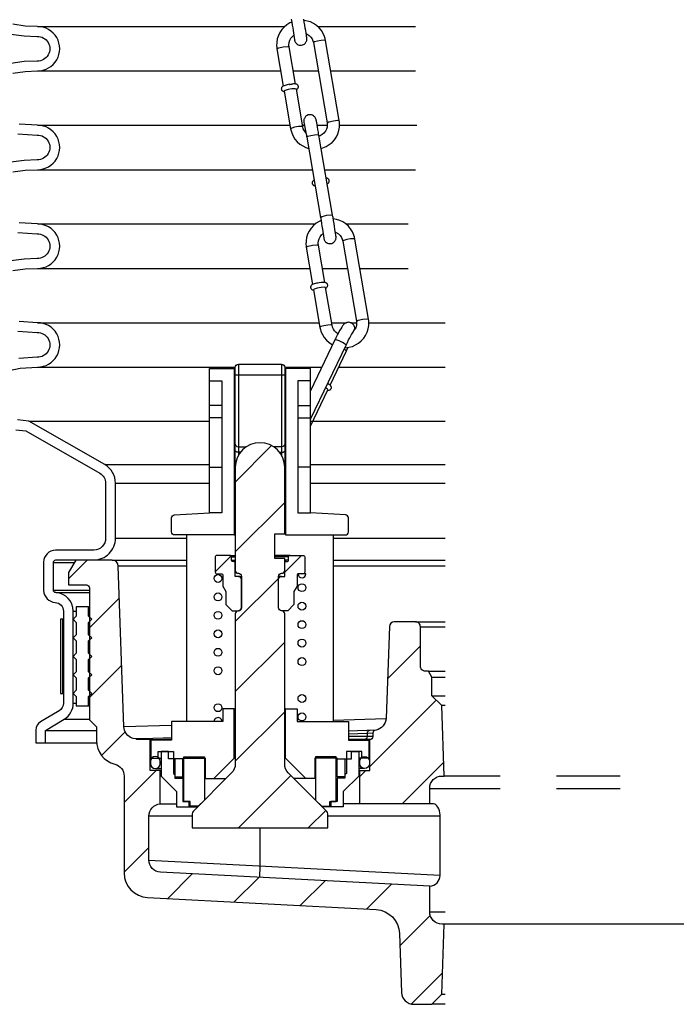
# Model space of a CAD drawing. Extents: x -285 to 5863, y 308 to 3178.
# Tile 40 of 256: x 57 to 64, y 1659 to 1668. Entities that reach past the tile are written whole.
import ezdxf

# ---------------------------------------------------------------- set-up
doc = ezdxf.new("R2010")
doc.units = 0
doc.header["$MEASUREMENT"] = 0
for name, color, linetype in [('MULTI-PORT-SPILL-BUCKET', 1, 'CONTINUOUS'), ('MULTI-PORT-SPILL-BUCKET-HATCH', 7, 'CONTINUOUS'), ('MULTI-PORT-SPILL-BUCKET-SHROUD', 1, 'CONTINUOUS')]:
    doc.layers.add(name, color=color, linetype=linetype)
pattern_1 = [(45, (-7774.47407, 471.9527), (-0.35355339, 0.35355339), [])]

msp = doc.modelspace()

# ---------------------------------------------------------------- hatches: boundary and pattern name
at = {"layer": 'MULTI-PORT-SPILL-BUCKET-HATCH', "linetype": 'Continuous'}
h = msp.add_hatch(dxfattribs=at)
h.set_pattern_fill('LINE', color=256, scale=4, angle=45, style=0)
h.set_pattern_definition(pattern_1)
edge = h.paths.add_edge_path()
edge.add_line((59.23828, 1663.96012), (59.23828, 1662.91787))
edge.add_arc((59.26953, 1662.91787), 0.03125, 180, 270.325228)
edge.add_arc((59.26989, 1662.85537), 0.03125, 0, 90.325228, ccw=False)
edge.add_line((59.30114, 1662.85537), (59.30114, 1662.5372))
edge.add_arc((59.26989, 1662.5372), 0.03125, 269.674772, 360, ccw=False)
edge.add_arc((59.26953, 1662.4747), 0.03125, 89.674772, 180)
edge.add_line((59.23828, 1662.4747), (59.23828, 1660.95228))
edge.add_arc((59.11328, 1660.95228), 0.125, -45.000035, 0, ccw=False)
edge.add_line((59.20167, 1660.86389), (58.81065, 1660.47288))
edge.add_arc((58.83275, 1660.45078), 0.03125, 134.999965, 180)
edge.add_line((58.8015, 1660.45078), (58.8015, 1660.30712))
edge.add_line((58.8015, 1660.30712), (60.17577, 1660.30712))
edge.add_line((60.17577, 1660.30712), (60.17577, 1660.45078))
edge.add_arc((60.14452, 1660.45078), 0.03125, 360, 405.000035)
edge.add_line((60.16661, 1660.47288), (59.7756, 1660.86389))
edge.add_arc((59.86398, 1660.95228), 0.125, 180, 225.000035, ccw=False)
edge.add_line((59.73898, 1660.95228), (59.73898, 1662.4747))
edge.add_arc((59.70773, 1662.4747), 0.03125, 0, 90.325228)
edge.add_arc((59.70738, 1662.5372), 0.03125, 180, 270.325228, ccw=False)
edge.add_line((59.67613, 1662.5372), (59.67613, 1662.85537))
edge.add_arc((59.70738, 1662.85537), 0.03125, 89.674772, 180, ccw=False)
edge.add_arc((59.70773, 1662.91787), 0.03125, 269.674772, 360)
edge.add_line((59.73898, 1662.91787), (59.73898, 1663.03755))
edge.add_line((59.73898, 1663.03755), (59.63884, 1663.03755))
edge.add_line((59.63884, 1663.03755), (59.63884, 1663.28683))
edge.add_line((59.63884, 1663.28683), (59.73898, 1663.28683))
edge.add_line((59.73898, 1663.28683), (59.73898, 1663.96012))
edge.add_arc((59.48863, 1663.95905), 0.25035, 0.244157, 179.755843)
h = msp.add_hatch(dxfattribs=at)
h.set_pattern_fill('LINE', color=256, scale=4, angle=45, style=0)
h.set_pattern_definition(pattern_1)
edge = h.paths.add_edge_path()
edge.add_arc((61.33206, 1659.45765), 0.125, 180, 270, ccw=False)
edge.add_line((61.20706, 1659.45765), (61.20706, 1659.71688))
edge.add_line((61.20706, 1659.71688), (58.48221, 1659.85754))
edge.add_arc((58.48865, 1659.98237), 0.125, 180, 267.044976, ccw=False)
edge.add_line((58.36365, 1659.98237), (58.36365, 1660.42608))
edge.add_arc((58.48865, 1660.42608), 0.125, 94.525391, 180, ccw=False)
edge.add_line((58.47879, 1660.55069), (58.47871, 1660.88985))
edge.add_line((58.47871, 1660.88985), (58.3775, 1660.88985))
edge.add_line((58.3775, 1660.88985), (58.3775, 1661.20306))
edge.add_line((58.3775, 1661.20306), (58.23901, 1661.20306))
edge.add_line((58.23901, 1661.20306), (58.23901, 1661.20838))
edge.add_line((58.23901, 1661.20838), (58.23901, 1661.20945))
edge.add_line((58.23901, 1661.20945), (58.20598, 1661.21265))
edge.add_line((58.20598, 1661.21265), (58.17615, 1661.22436))
edge.add_line((58.17615, 1661.22436), (58.14952, 1661.24247))
edge.add_line((58.14952, 1661.24247), (58.12928, 1661.26804))
edge.add_line((58.12928, 1661.26804), (58.11543, 1661.29787))
edge.add_line((58.11543, 1661.29787), (58.1101, 1661.32983))
edge.add_line((58.1101, 1661.32983), (58.05366, 1662.9591))
edge.add_arc((57.99099, 1662.95672), 0.06272, 2.173434, 90.189466)
edge.add_line((57.99079, 1663.01943), (57.62325, 1663.01943))
edge.add_line((57.62325, 1663.01943), (57.55081, 1662.89479))
edge.add_line((57.55081, 1662.89479), (57.55081, 1662.77015))
edge.add_line((57.55081, 1662.77015), (57.73049, 1662.77015))
edge.add_arc((57.73014, 1662.73854), 0.03161, -0.643124, 89.356876, ccw=False)
edge.add_line((57.76174, 1662.73819), (57.76174, 1661.40227))
edge.add_line((57.76174, 1661.40227), (57.83205, 1661.33196))
edge.add_line((57.83205, 1661.33196), (57.83205, 1661.19347))
edge.add_arc((58.08134, 1661.19347), 0.24929, 180, 255.438151)
edge.add_arc((57.98863, 1660.83119), 0.12467, -0.457939, 76.061689, ccw=False)
edge.add_line((58.1133, 1660.83019), (58.1133, 1659.8505))
edge.add_arc((58.3633, 1659.8505), 0.25, 180, 266.995515)
edge.add_line((58.3502, 1659.60085), (60.66398, 1659.4794))
edge.add_arc((60.65087, 1659.22975), 0.25, 1.999992, 86.995515, ccw=False)
edge.add_line((60.90072, 1659.23847), (60.92159, 1658.64078))
edge.add_arc((61.04652, 1658.64514), 0.125, 182, 270)
edge.add_line((61.04652, 1658.52014), (61.22736, 1658.52014))
edge.add_line((61.22736, 1658.52014), (61.33021, 1658.62301))
edge.add_line((61.33021, 1658.62301), (61.35231, 1659.33265))
h = msp.add_hatch(dxfattribs=at)
h.set_pattern_fill('LINE', color=256, scale=4, angle=45, style=0)
h.set_pattern_definition(pattern_1)
edge = h.paths.add_edge_path()
edge.add_line((59.26989, 1662.85537), (59.23828, 1662.85537))
edge.add_line((59.23828, 1662.85537), (59.23828, 1662.98996))
edge.add_arc((59.22266, 1662.98996), 0.01562, 0, 90)
edge.add_line((59.22266, 1663.00558), (59.21555, 1663.00558))
edge.add_arc((59.21555, 1663.02121), 0.01562, 180, 270, ccw=False)
edge.add_line((59.19993, 1663.02121), (59.19993, 1663.05281))
edge.add_arc((59.1843, 1663.05281), 0.01562, 0, 90)
edge.add_line((59.1843, 1663.06844), (59.0515, 1663.06844))
edge.add_arc((59.0515, 1663.05281), 0.01562, 90, 180)
edge.add_line((59.03587, 1663.05281), (59.03587, 1662.89657))
edge.add_arc((59.0515, 1662.89657), 0.01562, 180, 270)
edge.add_line((59.0515, 1662.88094), (59.09801, 1662.88094))
edge.add_arc((59.09801, 1662.86532), 0.01562, 0, 90, ccw=False)
edge.add_line((59.11364, 1662.86532), (59.11364, 1662.7563))
edge.add_line((59.11364, 1662.7563), (59.14453, 1662.70197))
edge.add_line((59.14453, 1662.70197), (59.14453, 1662.5688))
edge.add_line((59.14453, 1662.5688), (59.20739, 1662.50595))
edge.add_line((59.20739, 1662.50595), (59.26989, 1662.50595))
edge.add_arc((59.26989, 1662.5372), 0.03125, 270, 360)
edge.add_line((59.30114, 1662.5372), (59.30114, 1662.82412))
edge.add_arc((59.26989, 1662.82412), 0.03125, 0, 90)
h = msp.add_hatch(dxfattribs=at)
h.set_pattern_fill('LINE', color=256, scale=4, angle=45, style=0)
h.set_pattern_definition(pattern_1)
edge = h.paths.add_edge_path()
edge.add_line((59.70738, 1662.85537), (59.73898, 1662.85537))
edge.add_line((59.73898, 1662.85537), (59.73898, 1662.98996))
edge.add_arc((59.75461, 1662.98996), 0.01562, 90, 180, ccw=False)
edge.add_line((59.75461, 1663.00558), (59.76171, 1663.00558))
edge.add_arc((59.76171, 1663.02121), 0.01562, 270, 360)
edge.add_line((59.77733, 1663.02121), (59.77733, 1663.05281))
edge.add_arc((59.79296, 1663.05281), 0.01562, 90, 180, ccw=False)
edge.add_line((59.79296, 1663.06844), (59.92577, 1663.06844))
edge.add_arc((59.92577, 1663.05281), 0.01562, 0, 90, ccw=False)
edge.add_line((59.94139, 1663.05281), (59.94139, 1662.89657))
edge.add_arc((59.92577, 1662.89657), 0.01562, -90, 0, ccw=False)
edge.add_line((59.92577, 1662.88094), (59.87925, 1662.88094))
edge.add_arc((59.87925, 1662.86532), 0.01562, 90, 180)
edge.add_line((59.86363, 1662.86532), (59.86363, 1662.7563))
edge.add_line((59.86363, 1662.7563), (59.83273, 1662.70197))
edge.add_line((59.83273, 1662.70197), (59.83273, 1662.5688))
edge.add_line((59.83273, 1662.5688), (59.76988, 1662.50595))
edge.add_line((59.76988, 1662.50595), (59.70738, 1662.50595))
edge.add_arc((59.70738, 1662.5372), 0.03125, 180, 270, ccw=False)
edge.add_line((59.67613, 1662.5372), (59.67613, 1662.82412))
edge.add_arc((59.70738, 1662.82412), 0.03125, 90, 180, ccw=False)
h = msp.add_hatch(dxfattribs=at)
h.set_pattern_fill('LINE', color=256, scale=4, angle=45, style=0)
h.set_pattern_definition(pattern_1)
h.paths.add_polyline_path([(61.33011, 1661.54554), (61.23051, 1661.64515), (61.23051, 1661.83265), (61.19442, 1661.89515), (61.16331, 1661.89515, -0.4142352), (61.11331, 1661.94515), (61.11331, 1662.34515, 0.4142352), (61.06331, 1662.39515), (60.84909, 1662.39515, 0.4040555), (60.79912, 1662.3469), (60.76707, 1661.42899, -0.3783096), (60.65023, 1661.29432, 0.3026228), (60.63101, 1661.26548), (60.63101, 1661.23324, -0.4142136), (60.59976, 1661.20199), (60.59976, 1660.88985), (60.49856, 1660.88985), (60.49848, 1660.55069), (61.20706, 1660.55108), (61.20706, 1660.70765, -0.4142136), (61.33206, 1660.83265), (61.35231, 1660.83265)])

# ---------------------------------------------------------------- linework, layer by layer
at = {"layer": 'MULTI-PORT-SPILL-BUCKET', "color": 1, "linetype": 'Continuous'}
for p, q in [((59.70503, 1667.79838), (59.70483, 1667.79326)), ((59.70483, 1667.79326), (59.70562, 1667.78817)), ((59.70616, 1667.80321), (59.70503, 1667.79838)), ((59.70562, 1667.78817), (59.70735, 1667.78338)), ((59.70807, 1667.80764), (59.70616, 1667.80321)), ((59.70735, 1667.78338), (59.70991, 1667.77906)), ((59.71065, 1667.81157), (59.70807, 1667.80764)), ((59.71357, 1667.81484), (59.71065, 1667.81157)), ((59.71814, 1667.81862), (59.71357, 1667.81484)), ((59.72287, 1667.82147), (59.71814, 1667.81862)), ((59.73191, 1667.82562), (59.72287, 1667.82147)), ((59.74228, 1667.82922), (59.73191, 1667.82562)), ((59.7725, 1667.78599), (59.74226, 1667.77676)), ((59.75325, 1667.83232), (59.74228, 1667.82922)), ((59.7655, 1667.83532), (59.75325, 1667.83232)), ((59.77863, 1667.83813), (59.7655, 1667.83532)), ((59.81246, 1667.79297), (59.7725, 1667.78599)), ((59.7918, 1667.84027), (59.77863, 1667.83813)), ((59.78647, 1667.8391), (59.78829, 1667.8394)), ((59.78829, 1667.8394), (59.79011, 1667.83969)), ((59.79011, 1667.83969), (59.80052, 1667.8412)), ((59.79205, 1667.8403), (59.7918, 1667.84027)), ((59.79229, 1667.84033), (59.79205, 1667.8403)), ((59.80052, 1667.8412), (59.81054, 1667.84237)), ((59.81349, 1667.84296), (59.81046, 1667.84256)), ((59.8453, 1667.79477), (59.81246, 1667.79297)), ((59.81643, 1667.8433), (59.81349, 1667.84296)), ((59.82911, 1667.8442), (59.81643, 1667.8433)), ((59.84011, 1667.84417), (59.82911, 1667.8442)), ((59.84684, 1667.84375), (59.84011, 1667.84417)), ((59.85717, 1667.79062), (59.8453, 1667.79477)), ((59.85329, 1667.84277), (59.84684, 1667.84375)), ((59.8568, 1667.84188), (59.85329, 1667.84277)), ((59.86043, 1667.8406), (59.8568, 1667.84188)), ((59.85774, 1667.7874), (59.85785, 1667.78746)), ((59.85785, 1667.78746), (59.86413, 1667.79096)), ((59.86355, 1667.8391), (59.86043, 1667.8406)), ((59.86667, 1667.83714), (59.86355, 1667.8391)), ((59.86413, 1667.79096), (59.87006, 1667.79598)), ((59.86969, 1667.83463), (59.86667, 1667.83714)), ((59.87243, 1667.8316), (59.86969, 1667.83463)), ((59.87006, 1667.79598), (59.87281, 1667.7993)), ((59.87506, 1667.82748), (59.87243, 1667.8316)), ((59.87281, 1667.7993), (59.8752, 1667.80323)), ((59.87693, 1667.82287), (59.87506, 1667.82748)), ((59.8752, 1667.80323), (59.87697, 1667.80777)), ((59.87792, 1667.81782), (59.87693, 1667.82287)), ((59.87697, 1667.80777), (59.87792, 1667.81268)), ((59.87792, 1667.81268), (59.87792, 1667.81782)), ((59.70991, 1667.77906), (59.7126, 1667.77592)), ((59.7126, 1667.77592), (59.7156, 1667.77329)), ((59.7156, 1667.77329), (59.7187, 1667.77124)), ((59.7187, 1667.77124), (59.72181, 1667.76967)), ((59.72181, 1667.76967), (59.72535, 1667.76834)), ((59.72535, 1667.76834), (59.72878, 1667.76742)), ((59.72878, 1667.76742), (59.73434, 1667.76644)), ((59.74226, 1667.77676), (59.73386, 1667.77016)), ((60.1544, 1665.77648), (60.15452, 1665.77654)), ((59.10405, 1664.58759), (58.97834, 1664.58759)), ((59.87321, 1664.58759), (59.99892, 1664.58759)), ((59.10405, 1664.46082), (58.97834, 1664.46082)), ((59.87321, 1664.46082), (59.99892, 1664.46082)), ((58.97834, 1663.96118), (59.10405, 1663.96118)), ((59.99892, 1663.96118), (59.87321, 1663.96118)), ((58.7461, 1663.27511), (58.7461, 1661.38416)), ((60.23116, 1663.27511), (60.23116, 1661.38416))]:
    msp.add_line(p, q, dxfattribs=at)
at = {"layer": 'MULTI-PORT-SPILL-BUCKET', "linetype": 'Continuous'}
for p, q in [((59.26953, 1665.0052), (59.26953, 1664.08017)), ((59.70773, 1665.0052), (59.70773, 1664.08017)), ((59.95377, 1662.88094), (59.92577, 1662.88094)), ((58.47871, 1660.88985), (58.48723, 1660.88985)), ((60.49856, 1660.88985), (60.49004, 1660.88985))]:
    msp.add_line(p, q, dxfattribs=at)
at = {"layer": 'MULTI-PORT-SPILL-BUCKET', "color": 7, "linetype": 'Continuous'}
for p, q in [((59.23828, 1664.84327), (59.22869, 1664.84327)), ((59.23828, 1664.81131), (59.22869, 1664.81131)), ((59.74857, 1664.84327), (59.73898, 1664.84327)), ((59.74857, 1664.81131), (59.73898, 1664.81131)), ((59.22869, 1664.47893), (59.23828, 1664.47893)), ((59.22869, 1664.44697), (59.23828, 1664.44697)), ((59.73898, 1664.47893), (59.74857, 1664.47893)), ((59.73898, 1664.44697), (59.74857, 1664.44697)), ((59.23828, 1664.33617), (59.22869, 1664.33617)), ((59.74857, 1664.33617), (59.73898, 1664.33617)), ((59.22869, 1664.08582), (59.23828, 1664.08582)), ((59.73898, 1664.08582), (59.74857, 1664.08582)), ((59.22869, 1663.96118), (59.23829, 1663.96118)), ((59.22869, 1663.92922), (59.23828, 1663.92922)), ((59.73898, 1663.96118), (59.74857, 1663.96118)), ((59.74857, 1663.92922), (59.73898, 1663.92922)), ((59.22869, 1663.52972), (59.23828, 1663.52972)), ((59.73898, 1663.52972), (59.74644, 1663.52972)), ((59.74644, 1663.52972), (59.74857, 1663.52972)), ((59.22869, 1663.27511), (59.23828, 1663.27511)), ((59.73898, 1663.28683), (59.74857, 1663.28683)), ((57.99045, 1663.02015), (58.7461, 1663.02015)), ((59.1843, 1663.06844), (59.23828, 1663.06844)), ((59.19993, 1663.05281), (59.23828, 1663.05281)), ((59.19993, 1663.02121), (59.23828, 1663.02121)), ((59.22266, 1663.00558), (59.23828, 1663.00558)), ((59.79296, 1663.06844), (59.63884, 1663.06844)), ((59.77733, 1663.05281), (59.63884, 1663.05281)), ((59.77733, 1663.02121), (59.73898, 1663.02121)), ((59.75461, 1663.00558), (59.73898, 1663.00558)), ((60.23116, 1663.02015), (61.36331, 1663.01953)), ((58.7461, 1662.95983), (58.05291, 1662.95983)), ((61.36331, 1662.95983), (60.23116, 1662.95983)), ((59.26989, 1662.85537), (59.30114, 1662.85537)), ((59.70738, 1662.85537), (59.67613, 1662.85537)), ((57.75331, 1662.54515), (57.76181, 1662.54515)), ((61.06331, 1662.39515), (61.36331, 1662.39515)), ((57.75331, 1662.3889), (57.76181, 1662.3889)), ((61.11331, 1662.34515), (61.36331, 1662.34515)), ((57.75331, 1662.2014), (57.76181, 1662.2014)), ((57.75331, 1662.0139), (57.76181, 1662.0139)), ((61.19442, 1661.89515), (61.36331, 1661.89515)), ((57.75331, 1661.8264), (57.76181, 1661.8264)), ((61.23051, 1661.83265), (61.36331, 1661.83265)), ((57.75331, 1661.6389), (57.76181, 1661.6389)), ((61.23051, 1661.64515), (61.36331, 1661.64515)), ((57.75331, 1661.54515), (57.76181, 1661.54515)), ((59.22869, 1661.512), (59.23828, 1661.512)), ((59.74857, 1661.512), (59.73898, 1661.512)), ((61.36331, 1661.54554), (61.33011, 1661.54554)), ((60.23116, 1661.4), (60.76663, 1661.41686)), ((58.10999, 1661.33322), (58.59376, 1661.34845)), ((60.66124, 1661.29671), (60.3835, 1661.28761)), ((58.3775, 1661.20306), (58.59376, 1661.20306)), ((58.4574, 1661.0145), (58.48723, 1661.0145)), ((59.22869, 1661.0667), (59.23828, 1661.0667)), ((59.74857, 1661.0667), (59.73898, 1661.0667)), ((60.51987, 1661.0145), (60.49004, 1661.0145)), ((58.4297, 1660.90796), (58.48723, 1660.90796)), ((58.47871, 1660.98147), (58.48723, 1660.98147)), ((58.47871, 1660.95697), (58.48723, 1660.95697)), ((60.49856, 1660.98147), (60.49004, 1660.98147)), ((60.49856, 1660.95697), (60.49004, 1660.95697)), ((60.54756, 1660.90796), (60.49004, 1660.90796)), ((58.70775, 1660.8238), (58.7184, 1660.8238)), ((58.70775, 1660.81208), (58.7184, 1660.81208)), ((59.02309, 1660.80676), (59.14453, 1660.80676)), ((59.95418, 1660.80676), (59.83273, 1660.80676)), ((61.92028, 1660.83265), (61.35231, 1660.83265)), ((63.13639, 1660.83265), (62.49095, 1660.83265)), ((61.20706, 1660.70765), (61.92028, 1660.70765)), ((62.49095, 1660.70765), (63.13639, 1660.70765)), ((58.47879, 1660.55069), (58.6449, 1660.55069)), ((60.49848, 1660.55069), (60.33237, 1660.55069)), ((58.8015, 1660.42644), (58.36365, 1660.42644)), ((58.8015, 1660.42644), (58.36365, 1660.42644)), ((61.31269, 1660.42644), (60.17577, 1660.42644)), ((61.31269, 1659.82638), (58.36371, 1659.97861)), ((61.20706, 1659.45765), (61.36331, 1659.45765)), ((61.35231, 1659.33265), (61.33206, 1659.33265)), ((65.62431, 1659.33265), (61.35231, 1659.33265)), ((61.33021, 1658.62301), (61.36331, 1658.62301)), ((61.36331, 1658.52014), (61.22736, 1658.52014))]:
    msp.add_line(p, q, dxfattribs=at)
at = {"layer": 'MULTI-PORT-SPILL-BUCKET', "color": 1, "linetype": 'Continuous'}
for points in [[(59.80537, 1668.50184), (59.80804, 1668.48623), (59.81067, 1668.47065), (59.8157, 1668.44065), (59.82054, 1668.4114), (59.82502, 1668.38381), (59.83792, 1668.29059), (59.83887, 1668.28591), (59.84119, 1668.27853), (59.84204, 1668.27621), (59.84312, 1668.2736), (59.84519, 1668.26931), (59.8478, 1668.26483), (59.85219, 1668.25877), (59.85735, 1668.25322), (59.86583, 1668.24644), (59.87539, 1668.24119), (59.88572, 1668.23768), (59.89651, 1668.23603), (59.90786, 1668.23633), (59.91898, 1668.23868), (59.92897, 1668.24273), (59.9381, 1668.24843), (59.94464, 1668.25407), (59.95032, 1668.26056), (59.95438, 1668.26659), (59.95771, 1668.27303), (59.9599, 1668.27868), (59.96152, 1668.28443), (59.96239, 1668.28895), (59.96291, 1668.29323), (59.96309, 1668.29592), (59.96316, 1668.2983), (59.96316, 1668.30016), (59.96311, 1668.30173), (59.96302, 1668.30373), (59.9629, 1668.30541), (59.96256, 1668.30915), (59.96214, 1668.31281), (59.96063, 1668.32433), (59.95844, 1668.33955), (59.95535, 1668.35992), (59.95156, 1668.38411), (59.94734, 1668.41044), (59.94267, 1668.43903), (59.9377, 1668.469), (59.93257, 1668.49951)], [(60.10836, 1667.19126), (60.1602, 1667.21044), (60.19065, 1667.22893), (60.21816, 1667.25152), (60.24213, 1667.27778), (60.2621, 1667.30714), (60.27764, 1667.33898), (60.28845, 1667.37272), (60.29429, 1667.40763), (60.29508, 1667.44291), (60.29393, 1667.45744), (60.29189, 1667.47194), (60.15352, 1668.28337), (60.14905, 1668.30411), (60.14287, 1668.32424), (60.12875, 1668.35645), (60.11014, 1668.38646), (60.08739, 1668.41354), (60.06101, 1668.43711), (60.0315, 1668.45674), (59.99947, 1668.47203), (59.93469, 1668.48797)], [(59.81038, 1668.47005), (59.79222, 1668.46162), (59.76177, 1668.44313), (59.73427, 1668.42053), (59.71029, 1668.39428), (59.69032, 1668.36493), (59.67479, 1668.33308), (59.66398, 1668.29934), (59.65814, 1668.26442), (59.65734, 1668.22915), (59.6585, 1668.21462), (59.66053, 1668.20012), (59.72496, 1667.8223)], [(59.84819, 1667.84331), (59.78375, 1668.22114), (59.78245, 1668.23147), (59.78204, 1668.24179), (59.78432, 1668.26462), (59.7909, 1668.28679), (59.80182, 1668.30769), (59.81659, 1668.32618), (59.83116, 1668.33944)], [(59.95708, 1668.35433), (59.98774, 1668.33567), (60.00418, 1668.31917), (60.01713, 1668.30014), (60.0252, 1668.28199), (60.0303, 1668.26236), (60.16868, 1667.45093), (60.16998, 1667.44059), (60.17039, 1667.43028), (60.1681, 1667.40744), (60.16152, 1667.38527), (60.15061, 1667.36438), (60.13584, 1667.34588), (60.11784, 1667.33055), (60.0972, 1667.31879), (60.08717, 1667.31501)], [(59.95526, 1667.34429), (59.9353, 1667.37193), (59.92723, 1667.39007), (59.92213, 1667.4097), (59.85691, 1667.79071)], [(59.73386, 1667.77016), (59.79891, 1667.38868), (59.80338, 1667.36795), (59.80956, 1667.34782), (59.82368, 1667.31561), (59.84229, 1667.28561), (59.86504, 1667.25852), (59.89142, 1667.23495), (59.92093, 1667.21532), (59.95295, 1667.20003), (59.98171, 1667.19025)], [(60.16975, 1666.83361), (60.17883, 1666.83927), (60.18232, 1666.8425), (60.18553, 1666.84657), (60.18775, 1666.8507), (60.18929, 1666.85528), (60.1899, 1666.85933), (60.18993, 1666.86358), (60.18897, 1666.86871), (60.18717, 1666.8734), (60.18482, 1666.87721), (60.18194, 1666.88054), (60.179, 1666.88305), (60.17593, 1666.88505), (60.17267, 1666.88666), (60.16949, 1666.88784), (60.16525, 1666.88895), (60.16107, 1666.88965), (60.1602, 1666.88975)], [(60.03679, 1666.8686), (60.0304, 1666.86487), (60.02615, 1666.86152), (60.02217, 1666.85709), (60.01959, 1666.85281), (60.01771, 1666.8479), (60.01684, 1666.8429), (60.01694, 1666.83777), (60.01816, 1666.83238), (60.02044, 1666.82739), (60.02294, 1666.82383), (60.02588, 1666.8208), (60.02888, 1666.81848), (60.03196, 1666.81666), (60.03531, 1666.81517), (60.03855, 1666.8141), (60.04645, 1666.81257)], [(60.1017, 1666.45682), (60.08889, 1666.4507), (60.05843, 1666.4322), (60.03093, 1666.40961), (60.00696, 1666.38336), (59.98699, 1666.354), (59.97145, 1666.32216), (59.96064, 1666.28841), (59.9548, 1666.2535), (59.95401, 1666.21822), (59.95517, 1666.2037), (59.9572, 1666.1892), (60.02163, 1665.81137)], [(60.34722, 1665.17163), (60.38965, 1665.17628), (60.42409, 1665.18552), (60.45687, 1665.19951), (60.48732, 1665.218), (60.51482, 1665.2406), (60.5388, 1665.26685), (60.55877, 1665.29621), (60.5743, 1665.32805), (60.58512, 1665.36179), (60.59095, 1665.39671), (60.59175, 1665.43199), (60.59059, 1665.44651), (60.58856, 1665.46101), (60.45018, 1666.27245), (60.44571, 1666.29319), (60.43953, 1666.31331), (60.42541, 1666.34552), (60.4068, 1666.37553), (60.38405, 1666.40261), (60.35768, 1666.42619), (60.32816, 1666.44582), (60.29614, 1666.46111), (60.26221, 1666.47173), (60.23063, 1666.4769)], [(60.14485, 1665.83238), (60.08042, 1666.21021), (60.07911, 1666.22054), (60.07871, 1666.23086), (60.08099, 1666.25369), (60.08757, 1666.27586), (60.09848, 1666.29676), (60.11326, 1666.31525), (60.12718, 1666.32761)], [(60.25227, 1666.34344), (60.2844, 1666.32475), (60.30085, 1666.30825), (60.3138, 1666.28921), (60.32187, 1666.27107), (60.32696, 1666.25144), (60.46534, 1665.44), (60.46664, 1665.42967), (60.46705, 1665.41935), (60.46477, 1665.39651), (60.45819, 1665.37434), (60.44904, 1665.35961)], [(60.15452, 1665.77654), (60.1608, 1665.78003), (60.16672, 1665.78505), (60.16948, 1665.78838), (60.17187, 1665.79231), (60.17364, 1665.79684), (60.17459, 1665.80175), (60.17459, 1665.80689), (60.17359, 1665.81195), (60.17173, 1665.81655), (60.16909, 1665.82067), (60.16636, 1665.8237), (60.16334, 1665.82621), (60.16021, 1665.82818), (60.15709, 1665.82967), (60.15347, 1665.83096), (60.14996, 1665.83184), (60.14351, 1665.83282), (60.13678, 1665.83325), (60.12577, 1665.83327), (60.11309, 1665.83237), (60.11015, 1665.83203), (60.10712, 1665.83164), (60.08896, 1665.8294), (60.08871, 1665.82938), (60.08847, 1665.82934), (60.07529, 1665.82721), (60.06217, 1665.82439), (60.04991, 1665.82139), (60.03894, 1665.81829), (60.02858, 1665.8147), (60.01954, 1665.81054), (60.01481, 1665.80769), (60.01023, 1665.80391), (60.00732, 1665.80064), (60.00474, 1665.79672), (60.00282, 1665.79229), (60.00169, 1665.78746), (60.00149, 1665.78233), (60.00228, 1665.77724), (60.00402, 1665.77246), (60.00658, 1665.76814), (60.00926, 1665.76499), (60.01227, 1665.76236), (60.01536, 1665.76031), (60.01848, 1665.75875), (60.02202, 1665.75741), (60.02545, 1665.75649), (60.03101, 1665.75552)], [(60.27803, 1665.31381), (60.26135, 1665.32546), (60.24491, 1665.34196), (60.23196, 1665.361), (60.22389, 1665.37914), (60.2188, 1665.39877), (60.15374, 1665.78025), (60.14197, 1665.78384), (60.10912, 1665.78205), (60.06916, 1665.77506), (60.03892, 1665.76583), (60.03052, 1665.75924), (60.09558, 1665.37776), (60.10005, 1665.35702), (60.10623, 1665.33689), (60.12034, 1665.30469), (60.13896, 1665.27468), (60.1617, 1665.2476), (60.18808, 1665.22402), (60.22275, 1665.20155)], [(59.99892, 1664.44622), (60.00275, 1664.45427), (60.36018, 1665.19861), (60.36687, 1665.21241), (60.37345, 1665.22577), (60.38584, 1665.25023), (60.39758, 1665.27251), (60.40805, 1665.29149), (60.41699, 1665.30672), (60.42176, 1665.31432), (60.42521, 1665.3194), (60.44904, 1665.35961), (60.44817, 1665.37495), (60.44616, 1665.38348), (60.44283, 1665.39219), (60.4374, 1665.40162), (60.43034, 1665.41013), (60.42131, 1665.4177), (60.41101, 1665.42351), (60.39947, 1665.42738), (60.38747, 1665.42899), (60.37789, 1665.42865), (60.36861, 1665.42692), (60.36094, 1665.42437), (60.35392, 1665.42108), (60.34812, 1665.41755), (60.34313, 1665.41384), (60.33864, 1665.40992), (60.33487, 1665.40613), (60.32983, 1665.40039), (60.32542, 1665.3947), (60.31593, 1665.38088), (60.30596, 1665.36464), (60.29503, 1665.34549), (60.28311, 1665.32353), (60.26981, 1665.29791), (60.25608, 1665.27039), (60.2518, 1665.26163), (60.2475, 1665.25272), (59.99892, 1664.73506)], [(60.19817, 1664.79326), (60.36486, 1665.14039), (60.37189, 1665.15516), (60.3788, 1665.16992), (60.38131, 1665.17536)], [(58.97834, 1664.83794), (59.10405, 1664.83794), (59.10405, 1663.49883), (58.97834, 1663.49883)], [(59.99892, 1664.83794), (59.87321, 1664.83794), (59.87321, 1663.49883), (59.99892, 1663.49883)], [(60.17437, 1664.74303), (60.181, 1664.7423), (60.18526, 1664.74229), (60.18987, 1664.7429), (60.19437, 1664.74424), (60.19886, 1664.74644), (60.2027, 1664.74931), (60.20601, 1664.7529), (60.20866, 1664.75717), (60.21045, 1664.76181), (60.21128, 1664.76631), (60.21131, 1664.77097), (60.21033, 1664.77601), (60.20879, 1664.78043), (60.20728, 1664.78328), (60.20559, 1664.78579), (60.20331, 1664.7886), (60.20097, 1664.79103), (60.19572, 1664.79562), (60.18971, 1664.80003), (60.17396, 1664.80994)], [(59.99892, 1664.37834), (60.17527, 1664.74559), (60.17087, 1664.75253), (60.15205, 1664.76519)]]:
    msp.add_lwpolyline(points, dxfattribs=at)
at = {"layer": 'MULTI-PORT-SPILL-BUCKET', "color": 7, "linetype": 'Continuous'}
for points in [[(60.15352, 1668.28337), (60.14079, 1668.28701), (60.10939, 1668.28524), (60.07131, 1668.27876), (60.0411, 1668.27001), (60.03029, 1668.26236)], [(59.66053, 1668.20012), (59.67899, 1668.21051), (59.72499, 1668.22097), (59.76615, 1668.22486), (59.78375, 1668.22114)], [(59.92211, 1667.40978), (59.90912, 1667.41335), (59.87766, 1667.41153), (59.83969, 1667.40503), (59.80964, 1667.3963), (59.79891, 1667.38868)], [(60.16866, 1667.45101), (60.18733, 1667.46137), (60.23313, 1667.47177), (60.2743, 1667.47566), (60.2919, 1667.47193)], [(60.08554, 1667.32448), (60.07321, 1667.3282), (60.04189, 1667.32647), (60.00365, 1667.31997), (59.97322, 1667.31119), (59.96232, 1667.30352)], [(60.10128, 1666.49201), (60.11954, 1666.50239), (60.16571, 1666.51294), (60.20688, 1666.51687), (60.22448, 1666.51318)], [(59.9572, 1666.1892), (59.97566, 1666.19958), (60.02165, 1666.21004), (60.06282, 1666.21394), (60.08042, 1666.21021)], [(60.45018, 1666.27245), (60.43745, 1666.27609), (60.40605, 1666.27432), (60.36798, 1666.26783), (60.33777, 1666.25909), (60.32696, 1666.25144)], [(60.21878, 1665.39886), (60.20579, 1665.40242), (60.17433, 1665.4006), (60.13636, 1665.3941), (60.1063, 1665.38538), (60.09558, 1665.37775)], [(60.46533, 1665.44009), (60.484, 1665.45045), (60.5298, 1665.46084), (60.57097, 1665.46473), (60.58856, 1665.46101)], [(60.36018, 1665.19861), (60.35157, 1665.20825), (60.32472, 1665.22454), (60.2899, 1665.24126), (60.26041, 1665.25203), (60.2475, 1665.25272)], [(60.34144, 1665.15958), (60.35955, 1665.14748), (60.36486, 1665.1404)], [(59.99892, 1664.45789), (60.00275, 1664.45427)], [(58.59376, 1661.21584), (58.50853, 1661.21584), (58.29973, 1661.21051), (58.23901, 1661.20945)], [(60.63101, 1661.26548), (60.57284, 1661.26357), (60.3835, 1661.25766)], [(60.63101, 1661.23324), (60.57278, 1661.23324), (60.3835, 1661.2337)], [(59.48863, 1660.30712), (59.48844, 1659.92431), (59.48233, 1659.80591)]]:
    msp.add_lwpolyline(points, dxfattribs=at)
at = {"layer": 'MULTI-PORT-SPILL-BUCKET', "color": 1, "linetype": 'Continuous'}
for points in [[(59.95747, 1667.51981), (59.95094, 1667.51416), (59.94525, 1667.50768), (59.94119, 1667.50164), (59.93787, 1667.4952), (59.93567, 1667.48956), (59.93405, 1667.4838), (59.93318, 1667.47928), (59.93266, 1667.47501), (59.93248, 1667.47231), (59.93241, 1667.46994), (59.93242, 1667.46808), (59.93246, 1667.4665), (59.93256, 1667.46451), (59.93267, 1667.46282), (59.93301, 1667.45908), (59.93343, 1667.45543), (59.95414, 1667.3507), (59.95906, 1667.3225), (59.96068, 1667.31308), (59.96232, 1667.30352), (60.10127, 1666.49209), (60.10393, 1666.47648), (60.10657, 1666.4609), (60.1116, 1666.4309), (60.11644, 1666.40165), (60.12092, 1666.37406), (60.13382, 1666.28085), (60.13477, 1666.27616), (60.13709, 1666.26878), (60.13794, 1666.26647), (60.13901, 1666.26386), (60.14109, 1666.25956), (60.1437, 1666.25508), (60.14809, 1666.24902), (60.15324, 1666.24347), (60.16172, 1666.23668), (60.17128, 1666.23144), (60.18162, 1666.22794), (60.1924, 1666.22628), (60.20376, 1666.22658), (60.21488, 1666.22893), (60.22487, 1666.23298), (60.234, 1666.23867), (60.24053, 1666.24433), (60.24622, 1666.25081), (60.25028, 1666.25684), (60.2536, 1666.26328), (60.2558, 1666.26893), (60.25742, 1666.27469), (60.25829, 1666.2792), (60.25881, 1666.28348), (60.25899, 1666.28618), (60.25906, 1666.28855), (60.25906, 1666.29041), (60.25901, 1666.29198), (60.25892, 1666.29398), (60.2588, 1666.29567), (60.25846, 1666.29941), (60.25804, 1666.30306), (60.25653, 1666.31458), (60.25434, 1666.32979), (60.25125, 1666.35017), (60.24746, 1666.37436), (60.24324, 1666.40069), (60.23857, 1666.42928), (60.2336, 1666.45924), (60.22847, 1666.48976), (60.22648, 1666.50148), (60.22448, 1666.51319), (60.08552, 1667.32462), (60.08285, 1667.34016), (60.08024, 1667.35527), (60.07533, 1667.38321), (60.07076, 1667.40893), (60.06666, 1667.43166), (60.06303, 1667.4509), (60.05987, 1667.4665), (60.05765, 1667.47764), (60.0567, 1667.48232), (60.05438, 1667.4897), (60.05353, 1667.49202), (60.05246, 1667.49463), (60.05038, 1667.49892), (60.04778, 1667.50341), (60.04338, 1667.50947), (60.03823, 1667.51501), (60.02974, 1667.5218), (60.02019, 1667.52705), (60.00985, 1667.53055), (59.99907, 1667.5322), (59.98771, 1667.5319), (59.97659, 1667.52956), (59.96661, 1667.5255)], [(58.62785, 1660.8238), (58.70775, 1660.8238), (58.70775, 1661.01236), (58.93466, 1661.01236), (58.93466, 1660.80676), (59.02309, 1660.80676), (59.22869, 1661.01343), (59.22869, 1661.512), (59.11364, 1661.512), (59.11364, 1661.38416), (58.59376, 1661.38416), (58.59376, 1661.19667), (58.59376, 1661.19667), (58.38496, 1661.19667), (58.38496, 1661.0145), (58.4574, 1661.0145), (58.4574, 1661.08161), (58.614, 1661.08161), (58.614, 1660.85683), (58.62785, 1660.84937)], [(60.34941, 1660.8238), (60.26951, 1660.8238), (60.26951, 1661.01236), (60.0426, 1661.01236), (60.0426, 1660.80676), (59.95418, 1660.80676), (59.74857, 1661.01343), (59.74857, 1661.512), (59.86363, 1661.512), (59.86363, 1661.38416), (60.3835, 1661.38416), (60.3835, 1661.19667), (60.3835, 1661.19667), (60.59231, 1661.19667), (60.59231, 1661.0145), (60.51987, 1661.0145), (60.51987, 1661.08161), (60.36326, 1661.08161), (60.36326, 1660.85683), (60.34941, 1660.84937)]]:
    msp.add_lwpolyline(points, close=True, dxfattribs=at)
at = {"layer": 'MULTI-PORT-SPILL-BUCKET', "color": 2, "linetype": 'Continuous'}
msp.add_lwpolyline([(59.23947, 1663.98359, -0.0671038), (59.23828, 1663.99207), (59.23828, 1664.97395, -0.4142136), (59.26953, 1665.0052), (59.70773, 1665.0052, -0.4142136), (59.73898, 1664.97395), (59.73898, 1663.99207, -0.0707604), (59.73779, 1663.98359)], format="xyb", dxfattribs=at)
at = {"layer": 'MULTI-PORT-SPILL-BUCKET', "color": 1, "linetype": 'Continuous'}
for points in [[(58.97834, 1664.96258), (59.22869, 1664.96258), (59.22869, 1663.27511), (58.62501, 1663.27511, -0.4142136), (58.59376, 1663.30636), (58.59376, 1663.44844, -0.3984842), (58.62332, 1663.47964), (58.97834, 1663.49883)], [(59.99892, 1664.96258), (59.74857, 1664.96258), (59.74857, 1663.27511), (60.35225, 1663.27511, 0.4142136), (60.3835, 1663.30636), (60.3835, 1663.44844, 0.3984842), (60.35394, 1663.47964), (59.99892, 1663.49883)]]:
    msp.add_lwpolyline(points, format="xyb", close=True, dxfattribs=at)
at = {"layer": 'MULTI-PORT-SPILL-BUCKET', "color": 2, "linetype": 'Continuous'}
for points in [[(59.23828, 1664.89334), (59.24254, 1664.89547), (59.25426, 1664.8976), (59.26953, 1664.89867), (59.70773, 1664.89867), (59.723, 1664.8976), (59.73472, 1664.89547), (59.73898, 1664.89334)], [(59.23828, 1664.19342), (59.24254, 1664.18064), (59.25426, 1664.17105), (59.26953, 1664.16785), (59.34907, 1664.16785)], [(59.73898, 1664.19342), (59.73472, 1664.18064), (59.723, 1664.17105), (59.70773, 1664.16785), (59.62819, 1664.16785)], [(59.29048, 1664.11246), (59.26953, 1664.11246), (59.25426, 1664.11459), (59.24254, 1664.11885), (59.23828, 1664.12524)], [(59.68678, 1664.11246), (59.70773, 1664.11246), (59.723, 1664.11459), (59.73472, 1664.11885), (59.73898, 1664.12524)]]:
    msp.add_lwpolyline(points, dxfattribs=at)
at = {"layer": 'MULTI-PORT-SPILL-BUCKET', "linetype": 'Continuous'}
msp.add_lwpolyline([(59.23828, 1663.96012), (59.23828, 1662.91787, 0.4158771), (59.26971, 1662.88662, -0.4158771), (59.30114, 1662.85537), (59.30114, 1662.5372, -0.4158771), (59.26971, 1662.50595, 0.4158771), (59.23828, 1662.4747), (59.23828, 1660.95228, -0.1989125), (59.20167, 1660.86389), (58.81065, 1660.47288, 0.1989125), (58.8015, 1660.45078), (58.8015, 1660.30712), (60.17577, 1660.30712), (60.17577, 1660.45078, 0.1989125), (60.16661, 1660.47288), (59.7756, 1660.86389, -0.1989125), (59.73898, 1660.95228), (59.73898, 1662.4747, 0.4158771), (59.70756, 1662.50595, -0.4158771), (59.67613, 1662.5372), (59.67613, 1662.85537, -0.4158771), (59.70756, 1662.88662, 0.4158771), (59.73898, 1662.91787), (59.73898, 1663.03755), (59.63884, 1663.03755), (59.63884, 1663.28683), (59.73898, 1663.28683), (59.73898, 1663.96012, 0.9957477)], format="xyb", close=True, dxfattribs=at)
for points in [[(61.33206, 1659.33265, -0.4142136), (61.20706, 1659.45765), (61.20706, 1659.71688), (58.48221, 1659.85754, -0.399187), (58.36365, 1659.98237), (58.36365, 1660.42608, -0.3912647), (58.47879, 1660.55069), (58.47871, 1660.88985), (58.3775, 1660.88985), (58.3775, 1661.20306), (58.23901, 1661.20306), (58.23901, 1661.20838), (58.23901, 1661.20945), (58.20598, 1661.21265), (58.17615, 1661.22436), (58.14952, 1661.24247), (58.12928, 1661.26804), (58.11543, 1661.29787), (58.1101, 1661.32983), (58.05366, 1662.9591, 0.4041076), (57.99079, 1663.01943), (57.62325, 1663.01943), (57.55081, 1662.89479), (57.55081, 1662.77015), (57.73049, 1662.77015, -0.4142136), (57.76174, 1662.73819), (57.76174, 1661.40227), (57.83205, 1661.33196), (57.83205, 1661.19347, 0.3415877), (58.01866, 1660.95219, -0.3468657), (58.1133, 1660.83019), (58.1133, 1659.8505, 0.3989369), (58.3502, 1659.60085), (60.66398, 1659.4794, -0.3888562), (60.90072, 1659.23847), (60.92159, 1658.64078, 0.4040262), (61.04652, 1658.52014), (61.22736, 1658.52014), (61.33021, 1658.62301), (61.35231, 1659.33265)], [(61.20706, 1660.55108), (61.20706, 1660.70765, -0.4142136), (61.33206, 1660.83265), (61.35231, 1660.83265), (61.33011, 1661.54554), (61.23051, 1661.64515), (61.23051, 1661.83265), (61.19442, 1661.89515), (61.16331, 1661.89515, -0.4142352), (61.11331, 1661.94515), (61.11331, 1662.34515, 0.4142352), (61.06331, 1662.39515), (60.84909, 1662.39515, 0.4040555), (60.79912, 1662.3469), (60.76666, 1661.41725, -0.3254985), (60.66356, 1661.29679), (60.66124, 1661.29671, 0.4046463), (60.63101, 1661.26548), (60.63101, 1661.23324, -0.4142136), (60.59976, 1661.20199), (60.3835, 1661.20199)], [(61.20706, 1659.71688, 0.397007), (61.31269, 1659.82638), (61.31269, 1660.42644), (61.31269, 1660.43816), (61.31056, 1660.45946), (61.30629, 1660.4797), (61.29884, 1660.49994), (61.29031, 1660.51699), (61.28073, 1660.5319), (61.27007, 1660.54256), (61.25835, 1660.54895), (61.24664, 1660.55108), (61.20706, 1660.55108), (60.49848, 1660.55069), (60.49856, 1660.88985), (60.59976, 1660.88985), (60.59976, 1661.20199)]]:
    msp.add_lwpolyline(points, format="xyb", dxfattribs=at)
at = {"layer": 'MULTI-PORT-SPILL-BUCKET', "color": 2}
for points in [[(59.26989, 1662.85537), (59.23828, 1662.85537), (59.23828, 1662.98996, 0.4142136), (59.22266, 1663.00558), (59.21555, 1663.00558, -0.4142136), (59.19993, 1663.02121), (59.19993, 1663.05281, 0.4142136), (59.1843, 1663.06844), (59.0515, 1663.06844, 0.4142136), (59.03587, 1663.05281), (59.03587, 1662.89657, 0.4142136), (59.0515, 1662.88094), (59.09801, 1662.88094, -0.4142136), (59.11364, 1662.86532), (59.11364, 1662.7563), (59.14453, 1662.70197), (59.14453, 1662.5688), (59.20739, 1662.50595), (59.26989, 1662.50595, 0.4142136), (59.30114, 1662.5372), (59.30114, 1662.82412, 0.4142136)], [(59.70738, 1662.85537), (59.73898, 1662.85537), (59.73898, 1662.98996, -0.4142136), (59.75461, 1663.00558), (59.76171, 1663.00558, 0.4142136), (59.77733, 1663.02121), (59.77733, 1663.05281, -0.4142136), (59.79296, 1663.06844), (59.92577, 1663.06844, -0.4142136), (59.94139, 1663.05281), (59.94139, 1662.89657, -0.4142136), (59.92577, 1662.88094), (59.87925, 1662.88094, 0.4142136), (59.86363, 1662.86532), (59.86363, 1662.7563), (59.83273, 1662.70197), (59.83273, 1662.5688), (59.76988, 1662.50595), (59.70738, 1662.50595, -0.4142136), (59.67613, 1662.5372), (59.67613, 1662.82412, -0.4142136)]]:
    msp.add_lwpolyline(points, format="xyb", close=True, dxfattribs=at)
at = {"layer": 'MULTI-PORT-SPILL-BUCKET', "color": 2, "linetype": 'Continuous'}
for points in [[(57.75331, 1661.8264), (57.78456, 1661.85765), (57.75331, 1661.8889), (57.75331, 1662.0139), (57.78456, 1662.04515), (57.75331, 1662.0764), (57.75331, 1662.2014), (57.78456, 1662.23265), (57.75331, 1662.2639), (57.75331, 1662.3889), (57.78456, 1662.42015), (57.75331, 1662.4514), (57.75331, 1662.54515), (57.62831, 1662.54515), (57.62831, 1662.4514), (57.59706, 1662.42015), (57.62831, 1662.3889), (57.62831, 1662.2639), (57.59706, 1662.23265), (57.62831, 1662.2014), (57.62831, 1662.0764), (57.59706, 1662.04515), (57.62831, 1662.0139), (57.62831, 1661.8889), (57.59706, 1661.85765), (57.62831, 1661.8264), (57.62831, 1661.7014), (57.59706, 1661.67015), (57.62831, 1661.6389), (57.62831, 1661.54515), (57.75331, 1661.54515), (57.75331, 1661.6389), (57.78456, 1661.67015), (57.75331, 1661.7014)], [(58.92614, 1660.58943), (58.86329, 1660.52658), (58.78019, 1660.52658), (58.78019, 1660.57452), (58.7184, 1660.57452), (58.7184, 1661.02728), (58.92614, 1661.02728), (58.92614, 1660.58943)], [(60.05112, 1660.58943), (60.11398, 1660.52658), (60.19707, 1660.52658), (60.19707, 1660.57452), (60.25886, 1660.57452), (60.25886, 1661.02728), (60.05112, 1661.02728), (60.05112, 1660.58943)]]:
    msp.add_lwpolyline(points, close=True, dxfattribs=at)
at = {"layer": 'MULTI-PORT-SPILL-BUCKET', "color": 7, "linetype": 'Continuous'}
msp.add_lwpolyline([(60.60539, 1661.29488), (60.60307, 1661.29481, 0.4046463), (60.57284, 1661.26357), (60.57278, 1661.23324, -0.4142136), (60.54153, 1661.20199)], format="xyb", dxfattribs=at)
for points in [[(58.47871, 1660.95697), (58.47871, 1660.98147, 1), (58.3807, 1660.98147), (58.3807, 1660.95697, 1)], [(60.49856, 1660.95697), (60.49856, 1660.98147, -1), (60.59657, 1660.98147), (60.59657, 1660.95697, -1)]]:
    msp.add_lwpolyline(points, format="xyb", close=True, dxfattribs=at)
at = {"layer": 'MULTI-PORT-SPILL-BUCKET', "linetype": 'Continuous'}
for points in [[(58.7184, 1661.00704), (58.5618, 1661.00704), (58.5618, 1661.08161), (58.48723, 1661.08161), (58.48723, 1660.83232), (58.6449, 1660.67466), (58.6449, 1660.51912), (58.85689, 1660.51912)], [(58.62785, 1661.00704), (58.62785, 1660.81208), (58.70775, 1660.81208), (58.70775, 1660.57452), (58.76954, 1660.57452), (58.76954, 1660.51912)], [(60.25886, 1661.00704), (60.41546, 1661.00704), (60.41546, 1661.08161), (60.49004, 1661.08161), (60.49004, 1660.83232), (60.33237, 1660.67466), (60.33237, 1660.51912), (60.12037, 1660.51912)], [(60.34941, 1661.00704), (60.34941, 1660.81208), (60.26951, 1660.81208), (60.26951, 1660.57452), (60.20773, 1660.57452), (60.20773, 1660.51912)]]:
    msp.add_lwpolyline(points, dxfattribs=at)
at = {"layer": 'MULTI-PORT-SPILL-BUCKET', "color": 7, "linetype": 'Continuous'}
for centre in [(59.06385, 1662.8342), (59.91381, 1662.74088), (59.06385, 1662.64724), (59.91381, 1662.55364), (59.06385, 1662.46078), (59.91381, 1662.36651), (59.06385, 1662.27321), (59.91381, 1662.17944), (59.06385, 1662.08626), (59.91381, 1661.99234), (59.06385, 1661.89921), (59.91381, 1661.61829), (59.06385, 1661.52479), (59.91381, 1661.43168)]:
    msp.add_circle(centre, 0.03996, dxfattribs=at)
for centre, start, end in [((59.91381, 1662.8811), 181.596041, 359.773332), ((59.06385, 1661.38472), 359.20471, 180.79529)]:
    msp.add_arc(centre, 0.03996, start, end, dxfattribs=at)
at = {"layer": 'MULTI-PORT-SPILL-BUCKET-SHROUD', "color": 7, "linetype": 'Continuous'}
for p, q in [((57.23583, 1668.42545), (59.74025, 1668.42545)), ((60.07406, 1668.42545), (61.06203, 1668.42545)), ((57.23583, 1667.97545), (59.69884, 1667.97545)), ((59.82565, 1667.97545), (60.07922, 1667.97545)), ((60.20603, 1667.97545), (61.06203, 1667.97545)), ((57.23583, 1667.42545), (59.79264, 1667.42545)), ((59.91943, 1667.42545), (59.93936, 1667.42545)), ((60.06778, 1667.42545), (60.1699, 1667.42545)), ((60.29469, 1667.42545), (61.07789, 1667.42545)), ((57.23583, 1666.97545), (60.0185, 1666.97545)), ((60.14532, 1666.97545), (61.06203, 1666.97545)), ((57.23584, 1666.42545), (60.05021, 1666.42545)), ((60.3585, 1666.42545), (60.98831, 1666.42545)), ((57.23584, 1665.97545), (59.99365, 1665.97545)), ((60.12045, 1665.97545), (60.37402, 1665.97545)), ((60.50083, 1665.97545), (60.98831, 1665.97545)), ((57.23585, 1665.42545), (60.08744, 1665.42545)), ((60.21425, 1665.42545), (60.36419, 1665.42545)), ((60.40522, 1665.42545), (60.46681, 1665.42545)), ((60.5916, 1665.42545), (61.36331, 1665.42545)), ((57.23585, 1664.97545), (59.23832, 1664.97545)), ((59.73895, 1664.97545), (60.11436, 1664.97545)), ((60.28566, 1664.97545), (61.36331, 1664.97545)), ((57.1497, 1664.42811), (58.97834, 1664.42811)), ((59.99892, 1664.42811), (61.36331, 1664.42811)), ((57.91602, 1663.98789), (58.97834, 1663.98789)), ((59.99892, 1663.98789), (61.36331, 1663.98789)), ((58.02581, 1663.79821), (58.97834, 1663.79821)), ((59.99892, 1663.79821), (61.36331, 1663.79821)), ((58.02581, 1663.24108), (58.7461, 1663.24108)), ((60.23116, 1663.24108), (61.36331, 1663.24108)), ((57.39643, 1662.99733), (57.6098, 1662.99733)), ((57.39643, 1662.71608), (57.76181, 1662.71608)), ((57.42272, 1662.69103), (57.76181, 1662.69103)), ((57.59831, 1662.50391), (57.62831, 1662.50391)), ((57.75331, 1662.4514), (57.76179, 1662.4514)), ((57.75331, 1662.2639), (57.76181, 1662.2639)), ((57.75331, 1662.0764), (57.76181, 1662.0764)), ((57.75331, 1661.8889), (57.76181, 1661.8889)), ((57.75331, 1661.7014), (57.76181, 1661.7014)), ((57.49833, 1661.67015), (57.49331, 1661.67015)), ((57.59831, 1661.57251), (57.62831, 1661.57251)), ((57.50687, 1661.40795), (57.76181, 1661.40795)), ((57.31831, 1661.29546), (57.83205, 1661.29546)), ((57.31831, 1661.17015), (57.83315, 1661.17015))]:
    msp.add_line(p, q, dxfattribs=at)
at = {"layer": 'MULTI-PORT-SPILL-BUCKET-SHROUD', "color": 1, "linetype": 'Continuous'}
for points in [[(56.9864, 1667.9527), (57.11034, 1667.97001), (57.23583, 1667.97545, 1.0000002), (57.23583, 1668.42545), (57.11039, 1668.43088), (56.98649, 1668.44818)], [(56.96727, 1668.34989), (57.10129, 1668.33118), (57.23399, 1668.32544, -1.0149059), (57.23398, 1668.07546), (57.10124, 1668.06971), (56.96717, 1668.05099)], [(56.98649, 1666.95272), (57.11039, 1666.97002), (57.23583, 1666.97545, 1.0000002), (57.23583, 1667.42545), (57.0507, 1667.43757)], [(57.03661, 1667.33828), (57.23304, 1667.32542, -1.01874), (57.23399, 1667.07546), (57.10129, 1667.06972), (56.96727, 1667.05101)], [(56.9865, 1665.95272), (57.11039, 1665.97002), (57.23584, 1665.97545, 1.0000007), (57.23584, 1666.42545), (57.05028, 1666.43763)], [(57.03616, 1666.33834), (57.23304, 1666.32542, -1.0187717), (57.23399, 1666.07546), (57.1013, 1666.06972), (56.96727, 1666.05101)], [(56.8865, 1664.92853), (57.05939, 1664.9644), (57.23585, 1664.97545, 1.0000007), (57.23585, 1665.42545), (57.05028, 1665.43763)], [(57.03617, 1665.33834), (57.23305, 1665.32542, -1.0221364), (57.23317, 1665.07548), (57.04604, 1665.06376)], [(57.31831, 1661.29546), (57.50687, 1661.40795, 0.2641245), (57.59831, 1661.57251), (57.59831, 1662.50391, 0.3957054), (57.42272, 1662.69103, -0.3636484), (57.39643, 1662.71608), (57.39643, 1662.99733, -0.3507712), (57.42143, 1663.02233), (57.80706, 1663.02233, 0.4142136), (58.02581, 1663.24108), (58.02581, 1663.79821, 0.2685301), (57.91602, 1663.98789), (57.1497, 1664.42811), (57.03285, 1664.4402)], [(57.01779, 1664.34123), (57.1183, 1664.33083), (57.86621, 1663.90118, -0.2685301), (57.92581, 1663.79821), (57.92581, 1663.24108, -0.4142136), (57.80706, 1663.12233), (57.4179, 1663.12233, 0.384095), (57.29643, 1663.00086), (57.29643, 1662.7125, 0.3805779), (57.41637, 1662.59123, -0.3957054), (57.49831, 1662.50391), (57.49831, 1661.57196, -0.2641245), (57.45516, 1661.49355), (57.26708, 1661.38134, 0.2641245), (57.21831, 1661.29901), (57.21831, 1661.17015), (57.31831, 1661.17015), (57.31831, 1661.29546)]]:
    msp.add_lwpolyline(points, format="xyb", dxfattribs=at)
at = {"layer": 'MULTI-PORT-SPILL-BUCKET-SHROUD', "color": 7, "linetype": 'Continuous'}
msp.add_lwpolyline([(57.49331, 1662.42015), (57.46831, 1662.42015), (57.46831, 1661.67015), (57.49331, 1661.67015), (57.49331, 1662.42015), (57.49456, 1662.42015), (57.49833, 1662.42015)], dxfattribs=at)

doc.saveas('drawing.dxf')
